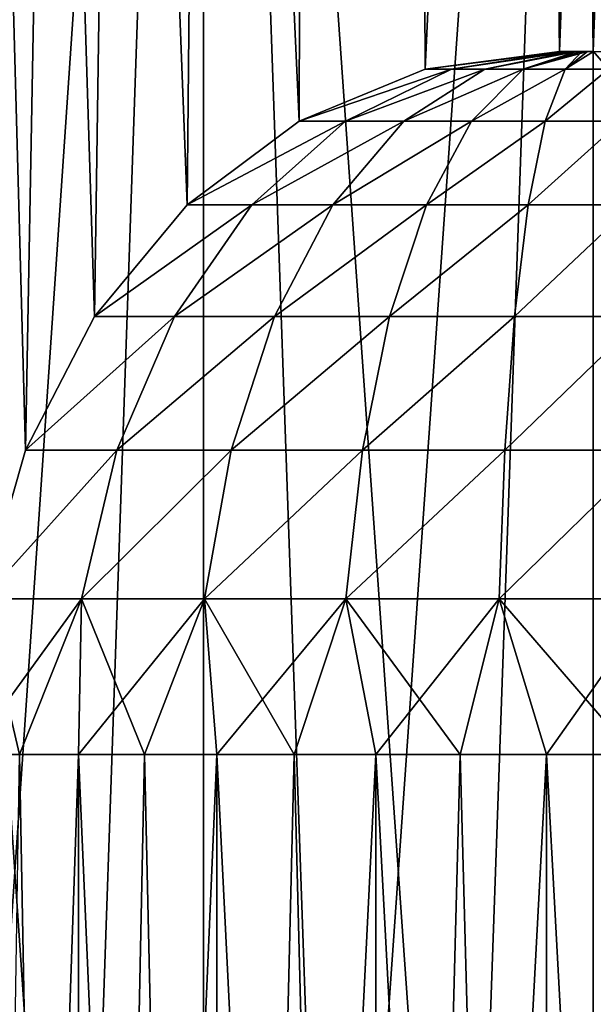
# Model space of a CAD drawing. Header units: millimetres. Extents: x -35 to 35, y -10 to 62.5.
# Tile 11 of 68: x -12 to -10.5, y -2.4 to 0.1. Entities that reach past the tile are written whole.
import ezdxf

# ---------------------------------------------------------------- set-up
doc = ezdxf.new("R2010")
doc.units = ezdxf.units.MM
doc.header["$LTSCALE"] = 65.185185
for name, color, linetype in [('1', 7, 'CONTINUOUS'), ('13', 7, 'CONTINUOUS'), ('17', 7, 'CONTINUOUS'), ('28', 7, 'CONTINUOUS'), ('31', 7, 'CONTINUOUS'), ('6', 7, 'CONTINUOUS'), ('7', 7, 'CONTINUOUS')]:
    doc.layers.add(name, color=color, linetype=linetype)

msp = doc.modelspace()

# ---------------------------------------------------------------- linework, layer by layer
at = {"layer": '1', "color": 7, "linetype": 'CONTINUOUS'}
for points in [[(-11.1727, 40.5, -17.7812), (-12.1008, -1.8, -17.1631), (-13.0933, 40.5, -16.4185), (-11.1727, 40.5, -17.7812)], [(-11.9551, -1.0204, 17.2649), (-13.0933, 40.5, 16.4185), (-12.0642, -1.4014, 17.1888), (-11.9551, -1.0204, 17.2649)], [(-11.7781, -0.6787, 17.3861), (-13.0933, 40.5, 16.4185), (-11.9551, -1.0204, 17.2649), (-11.7781, -0.6787, 17.3861)], [(-11.5408, -0.3932, 17.5445), (-13.0933, 40.5, 16.4185), (-11.7781, -0.6787, 17.3861), (-11.5408, -0.3932, 17.5445)], [(-11.2539, -0.1784, 17.7299), (-13.0933, 40.5, 16.4185), (-11.5408, -0.3932, 17.5445), (-11.2539, -0.1784, 17.7299)], [(-11.1727, 40.5, 17.7812), (-13.0933, 40.5, 16.4185), (-11.2539, -0.1784, 17.7299), (-11.1727, 40.5, 17.7812)], [(-12.0642, -1.4014, -17.1888), (-12.1008, -1.8, -17.1631), (-11.1727, 40.5, -17.7812), (-12.0642, -1.4014, -17.1888)], [(-11.9551, -1.0204, -17.2649), (-12.0642, -1.4014, -17.1888), (-11.1727, 40.5, -17.7812), (-11.9551, -1.0204, -17.2649)], [(-11.7781, -0.6787, -17.3861), (-11.9551, -1.0204, -17.2649), (-11.1727, 40.5, -17.7812), (-11.7781, -0.6787, -17.3861)], [(-11.5408, -0.3932, -17.5445), (-11.7781, -0.6787, -17.3861), (-11.1727, 40.5, -17.7812), (-11.5408, -0.3932, -17.5445)], [(-11.2539, -0.1784, -17.7299), (-11.5408, -0.3932, -17.5445), (-11.1727, 40.5, -17.7812), (-11.2539, -0.1784, -17.7299)], [(-10.9305, -0.0451, -17.9311), (-11.2539, -0.1784, -17.7299), (-11.1727, 40.5, -17.7812), (-10.9305, -0.0451, -17.9311)], [(-10.9305, -0.0451, 17.9311), (-11.1727, 40.5, 17.7812), (-11.2539, -0.1784, 17.7299), (-10.9305, -0.0451, 17.9311)], [(-9.1116, 40.5, -18.9203), (-10.9305, -0.0451, -17.9311), (-11.1727, 40.5, -17.7812), (-9.1116, 40.5, -18.9203)], [(-10.5865, 0, 18.1363), (-11.1727, 40.5, 17.7812), (-10.9305, -0.0451, 17.9311), (-10.5865, 0, 18.1363)], [(-10.5, 0, 18.1865), (-11.1727, 40.5, 17.7812), (-10.5865, 0, 18.1363), (-10.5, 0, 18.1865)], [(-10.4133, 0, 18.2363), (-11.1727, 40.5, 17.7812), (-10.5, 0, 18.1865), (-10.4133, 0, 18.2363)], [(-10.0636, -0.0451, 18.4316), (-11.1727, 40.5, 17.7812), (-10.4133, 0, 18.2363), (-10.0636, -0.0451, 18.4316)], [(-9.7276, -0.1784, 18.6111), (-11.1727, 40.5, 17.7812), (-10.0636, -0.0451, 18.4316), (-9.7276, -0.1784, 18.6111)], [(-9.4236, -0.3932, 18.7669), (-11.1727, 40.5, 17.7812), (-9.7276, -0.1784, 18.6111), (-9.4236, -0.3932, 18.7669)], [(-9.1677, -0.6787, 18.8932), (-11.1727, 40.5, 17.7812), (-9.4236, -0.3932, 18.7669), (-9.1677, -0.6787, 18.8932)], [(-9.1116, 40.5, 18.9203), (-11.1727, 40.5, 17.7812), (-9.1677, -0.6787, 18.8932), (-9.1116, 40.5, 18.9203)], [(-10.5865, 0, -18.1363), (-10.9305, -0.0451, -17.9311), (-9.1116, 40.5, -18.9203), (-10.5865, 0, -18.1363)], [(-10.5, 0, -18.1865), (-10.5865, 0, -18.1363), (-9.1116, 40.5, -18.9203), (-10.5, 0, -18.1865)]]:
    msp.add_3dface(points, dxfattribs=at)
at = {"layer": '13', "color": 7, "linetype": 'CONTINUOUS'}
for points in [[(-11.8189, -10, -16.8189), (-12.1008, -10, -17.1631), (-11.8189, -1.8, -16.8189), (-11.8189, -10, -16.8189)], [(-11.8189, -1.8, -16.8189), (-12.1008, -10, -17.1631), (-11.97, -1.8, -16.9827), (-11.8189, -1.8, -16.8189)], [(-11.6497, -1.8, -16.6739), (-11.8189, -10, -16.8189), (-11.8189, -1.8, -16.8189), (-11.6497, -1.8, -16.6739)], [(-11.4647, -1.8, -16.5497), (-11.8189, -10, -16.8189), (-11.6497, -1.8, -16.6739), (-11.4647, -1.8, -16.5497)], [(-11.4647, -10, -16.5496), (-11.8189, -10, -16.8189), (-11.4647, -1.8, -16.5497), (-11.4647, -10, -16.5496)], [(-11.2664, -1.8, -16.448), (-11.4647, -10, -16.5496), (-11.4647, -1.8, -16.5497), (-11.2664, -1.8, -16.448)], [(-11.0576, -1.8, -16.3702), (-11.4647, -10, -16.5496), (-11.2664, -1.8, -16.448), (-11.0576, -1.8, -16.3702)], [(-11.0576, -10, -16.3702), (-11.4647, -10, -16.5496), (-11.0576, -1.8, -16.3702), (-11.0576, -10, -16.3702)], [(-10.6199, -1.8, -16.2903), (-11.0576, -10, -16.3702), (-10.8411, -1.8, -16.3174), (-10.6199, -1.8, -16.2903)], [(-10.6199, -10, -16.2903), (-11.0576, -10, -16.3702), (-10.6199, -1.8, -16.2903), (-10.6199, -10, -16.2903)], [(-10.8411, -1.8, -16.3174), (-11.0576, -10, -16.3702), (-11.0576, -1.8, -16.3702), (-10.8411, -1.8, -16.3174)], [(-10.3971, -1.8, -16.2893), (-10.6199, -10, -16.2903), (-10.6199, -1.8, -16.2903), (-10.3971, -1.8, -16.2893)], [(-10.1757, -10, -16.3144), (-10.6199, -10, -16.2903), (-10.1757, -1.8, -16.3144), (-10.1757, -10, -16.3144)], [(-10.1757, -1.8, -16.3144), (-10.6199, -10, -16.2903), (-10.3971, -1.8, -16.2893), (-10.1757, -1.8, -16.3144)]]:
    msp.add_3dface(points, dxfattribs=at)
at = {"layer": '17', "color": 7, "linetype": 'CONTINUOUS'}
for points in [[(-12.1008, -1.8, 17.1631), (-12.1008, -10, 17.1631), (-11.8189, -10, 16.8189), (-12.1008, -1.8, 17.1631)], [(-12.1008, -1.8, 17.1631), (-11.8189, -10, 16.8189), (-11.97, -1.8, 16.9827), (-12.1008, -1.8, 17.1631)], [(-11.97, -1.8, 16.9827), (-11.8189, -10, 16.8189), (-11.8189, -1.8, 16.8189), (-11.97, -1.8, 16.9827)], [(-11.8189, -1.8, 16.8189), (-11.4647, -10, 16.5496), (-11.6497, -1.8, 16.6739), (-11.8189, -1.8, 16.8189)], [(-11.8189, -10, 16.8189), (-11.4647, -10, 16.5496), (-11.8189, -1.8, 16.8189), (-11.8189, -10, 16.8189)], [(-11.6497, -1.8, 16.6739), (-11.4647, -10, 16.5496), (-11.4647, -1.8, 16.5497), (-11.6497, -1.8, 16.6739)], [(-11.4647, -1.8, 16.5497), (-11.0576, -10, 16.3702), (-11.2664, -1.8, 16.448), (-11.4647, -1.8, 16.5497)], [(-11.4647, -10, 16.5496), (-11.0576, -10, 16.3702), (-11.4647, -1.8, 16.5497), (-11.4647, -10, 16.5496)], [(-11.2664, -1.8, 16.448), (-11.0576, -10, 16.3702), (-11.0576, -1.8, 16.3702), (-11.2664, -1.8, 16.448)], [(-11.0576, -1.8, 16.3702), (-10.6199, -10, 16.2903), (-10.8411, -1.8, 16.3174), (-11.0576, -1.8, 16.3702)], [(-11.0576, -10, 16.3702), (-10.6199, -10, 16.2903), (-11.0576, -1.8, 16.3702), (-11.0576, -10, 16.3702)], [(-10.8411, -1.8, 16.3174), (-10.6199, -10, 16.2903), (-10.6199, -1.8, 16.2903), (-10.8411, -1.8, 16.3174)], [(-10.6199, -10, 16.2903), (-10.1757, -10, 16.3144), (-10.6199, -1.8, 16.2903), (-10.6199, -10, 16.2903)], [(-10.6199, -1.8, 16.2903), (-10.1757, -10, 16.3144), (-10.3971, -1.8, 16.2893), (-10.6199, -1.8, 16.2903)]]:
    msp.add_3dface(points, dxfattribs=at)
at = {"layer": '28', "color": 7, "linetype": 'CONTINUOUS'}
for points in [[(-10.9305, -0.0451, -17.9311), (-10.5865, 0, -18.1363), (-10.5732, 0, -18.1184), (-10.9305, -0.0451, -17.9311)], [(-10.9305, -0.0451, -17.9311), (-10.5732, 0, -18.1184), (-10.8634, -0.0451, -17.8424), (-10.9305, -0.0451, -17.9311)], [(-10.5732, 0, -18.1184), (-10.5562, 0, -18.1038), (-10.8634, -0.0451, -17.8424), (-10.5732, 0, -18.1184)], [(-10.8634, -0.0451, -17.8424), (-10.5562, 0, -18.1038), (-10.7784, -0.0451, -17.7706), (-10.8634, -0.0451, -17.8424)], [(-10.5562, 0, -18.1038), (-10.5433, 0, -18.0964), (-10.7784, -0.0451, -17.7706), (-10.5562, 0, -18.1038)], [(-10.7784, -0.0451, -17.7706), (-10.5433, 0, -18.0964), (-10.6797, -0.0451, -17.7194), (-10.7784, -0.0451, -17.7706)], [(-10.5294, 0, -18.0909), (-10.5148, 0, -18.0876), (-10.6797, -0.0451, -17.7194), (-10.5294, 0, -18.0909)], [(-10.6797, -0.0451, -17.7194), (-10.5148, 0, -18.0876), (-10.5721, -0.0451, -17.6912), (-10.6797, -0.0451, -17.7194)], [(-10.5433, 0, -18.0964), (-10.5294, 0, -18.0909), (-10.6797, -0.0451, -17.7194), (-10.5433, 0, -18.0964)], [(-10.5148, 0, -18.0876), (-10.4999, 0, -18.0865), (-10.5721, -0.0451, -17.6912), (-10.5148, 0, -18.0876)], [(-10.5721, -0.0451, -17.6912), (-10.4999, 0, -18.0865), (-10.4609, -0.0451, -17.6875), (-10.5721, -0.0451, -17.6912)], [(-11.2539, -0.1784, -17.7299), (-10.8634, -0.0451, -17.8424), (-11.1352, -0.1784, -17.5755), (-11.2539, -0.1784, -17.7299)], [(-11.2539, -0.1784, -17.7299), (-10.9305, -0.0451, -17.9311), (-10.8634, -0.0451, -17.8424), (-11.2539, -0.1784, -17.7299)], [(-10.8634, -0.0451, -17.8424), (-10.7784, -0.0451, -17.7706), (-11.1352, -0.1784, -17.5755), (-10.8634, -0.0451, -17.8424)], [(-11.1352, -0.1784, -17.5755), (-10.7784, -0.0451, -17.7706), (-10.9855, -0.1784, -17.451), (-11.1352, -0.1784, -17.5755)], [(-10.7784, -0.0451, -17.7706), (-10.6797, -0.0451, -17.7194), (-10.9855, -0.1784, -17.451), (-10.7784, -0.0451, -17.7706)], [(-10.9855, -0.1784, -17.451), (-10.6797, -0.0451, -17.7194), (-10.8121, -0.1784, -17.3623), (-10.9855, -0.1784, -17.451)], [(-10.6797, -0.0451, -17.7194), (-10.5721, -0.0451, -17.6912), (-10.8121, -0.1784, -17.3623), (-10.6797, -0.0451, -17.7194)], [(-10.8121, -0.1784, -17.3623), (-10.5721, -0.0451, -17.6912), (-10.6235, -0.1784, -17.3139), (-10.8121, -0.1784, -17.3623)], [(-10.5721, -0.0451, -17.6912), (-10.4609, -0.0451, -17.6875), (-10.6235, -0.1784, -17.3139), (-10.5721, -0.0451, -17.6912)], [(-10.6235, -0.1784, -17.3139), (-10.4609, -0.0451, -17.6875), (-10.4289, -0.1784, -17.3081), (-10.6235, -0.1784, -17.3139)], [(-11.5408, -0.3932, -17.5445), (-11.2539, -0.1784, -17.7299), (-11.1352, -0.1784, -17.5755), (-11.5408, -0.3932, -17.5445)], [(-11.5408, -0.3932, -17.5445), (-11.1352, -0.1784, -17.5755), (-11.3754, -0.3932, -17.3326), (-11.5408, -0.3932, -17.5445)], [(-11.1352, -0.1784, -17.5755), (-10.9855, -0.1784, -17.451), (-11.3754, -0.3932, -17.3326), (-11.1352, -0.1784, -17.5755)], [(-11.3754, -0.3932, -17.3326), (-10.9855, -0.1784, -17.451), (-11.1677, -0.3932, -17.162), (-11.3754, -0.3932, -17.3326)], [(-10.9855, -0.1784, -17.451), (-10.8121, -0.1784, -17.3623), (-11.1677, -0.3932, -17.162), (-10.9855, -0.1784, -17.451)], [(-11.1677, -0.3932, -17.162), (-10.8121, -0.1784, -17.3623), (-10.9278, -0.3932, -17.0409), (-11.1677, -0.3932, -17.162)], [(-10.8121, -0.1784, -17.3623), (-10.6235, -0.1784, -17.3139), (-10.9278, -0.3932, -17.0409), (-10.8121, -0.1784, -17.3623)], [(-10.9278, -0.3932, -17.0409), (-10.6235, -0.1784, -17.3139), (-10.6672, -0.3932, -16.9751), (-10.9278, -0.3932, -17.0409)], [(-10.6235, -0.1784, -17.3139), (-10.4289, -0.1784, -17.3081), (-10.6672, -0.3932, -16.9751), (-10.6235, -0.1784, -17.3139)], [(-10.6672, -0.3932, -16.9751), (-10.4289, -0.1784, -17.3081), (-10.3985, -0.3932, -16.9678), (-10.6672, -0.3932, -16.9751)], [(-11.7781, -0.6787, -17.3861), (-11.5408, -0.3932, -17.5445), (-11.3754, -0.3932, -17.3326), (-11.7781, -0.6787, -17.3861)], [(-11.7781, -0.6787, -17.3861), (-11.3754, -0.3932, -17.3326), (-11.5734, -0.6787, -17.1273), (-11.7781, -0.6787, -17.3861)], [(-11.5734, -0.6787, -17.1273), (-11.1677, -0.3932, -17.162), (-11.3173, -0.6787, -16.9191), (-11.5734, -0.6787, -17.1273)], [(-11.3754, -0.3932, -17.3326), (-11.1677, -0.3932, -17.162), (-11.5734, -0.6787, -17.1273), (-11.3754, -0.3932, -17.3326)], [(-11.3173, -0.6787, -16.9191), (-10.9278, -0.3932, -17.0409), (-11.022, -0.6787, -16.7717), (-11.3173, -0.6787, -16.9191)], [(-11.1677, -0.3932, -17.162), (-10.9278, -0.3932, -17.0409), (-11.3173, -0.6787, -16.9191), (-11.1677, -0.3932, -17.162)], [(-11.022, -0.6787, -16.7717), (-10.6672, -0.3932, -16.9751), (-10.7018, -0.6787, -16.692), (-11.022, -0.6787, -16.7717)], [(-10.9278, -0.3932, -17.0409), (-10.6672, -0.3932, -16.9751), (-11.022, -0.6787, -16.7717), (-10.9278, -0.3932, -17.0409)], [(-10.7018, -0.6787, -16.692), (-10.3985, -0.3932, -16.9678), (-10.3719, -0.6787, -16.6839), (-10.7018, -0.6787, -16.692)], [(-10.6672, -0.3932, -16.9751), (-10.3985, -0.3932, -16.9678), (-10.7018, -0.6787, -16.692), (-10.6672, -0.3932, -16.9751)], [(-11.9551, -1.0204, -17.2649), (-11.7781, -0.6787, -17.3861), (-11.5734, -0.6787, -17.1273), (-11.9551, -1.0204, -17.2649)], [(-11.9551, -1.0204, -17.2649), (-11.5734, -0.6787, -17.1273), (-11.7207, -1.0205, -16.9713), (-11.9551, -1.0204, -17.2649)], [(-11.7207, -1.0205, -16.9713), (-11.3173, -0.6787, -16.9191), (-11.4282, -1.0205, -16.7356), (-11.7207, -1.0205, -16.9713)], [(-11.5734, -0.6787, -17.1273), (-11.3173, -0.6787, -16.9191), (-11.7207, -1.0205, -16.9713), (-11.5734, -0.6787, -17.1273)], [(-11.4282, -1.0205, -16.7356), (-11.022, -0.6787, -16.7717), (-11.0915, -1.0205, -16.5688), (-11.4282, -1.0205, -16.7356)], [(-11.3173, -0.6787, -16.9191), (-11.022, -0.6787, -16.7717), (-11.4282, -1.0205, -16.7356), (-11.3173, -0.6787, -16.9191)], [(-11.0915, -1.0205, -16.5688), (-10.7018, -0.6787, -16.692), (-10.7267, -1.0205, -16.4791), (-11.0915, -1.0205, -16.5688)], [(-11.022, -0.6787, -16.7717), (-10.7018, -0.6787, -16.692), (-11.0915, -1.0205, -16.5688), (-11.022, -0.6787, -16.7717)], [(-10.7267, -1.0205, -16.4791), (-10.3719, -0.6787, -16.6839), (-10.3512, -1.0205, -16.4705), (-10.7267, -1.0205, -16.4791)], [(-10.7018, -0.6787, -16.692), (-10.3719, -0.6787, -16.6839), (-10.7267, -1.0205, -16.4791), (-10.7018, -0.6787, -16.692)], [(-12.0642, -1.4014, -17.1888), (-11.9551, -1.0204, -17.2649), (-11.7207, -1.0205, -16.9713), (-12.0642, -1.4014, -17.1888)], [(-12.0642, -1.4014, -17.1888), (-11.7207, -1.0205, -16.9713), (-11.8113, -1.4014, -16.874), (-12.0642, -1.4014, -17.1888)], [(-11.8113, -1.4014, -16.874), (-11.4282, -1.0205, -16.7356), (-11.4962, -1.4014, -16.6214), (-11.8113, -1.4014, -16.874)], [(-11.7207, -1.0205, -16.9713), (-11.4282, -1.0205, -16.7356), (-11.8113, -1.4014, -16.874), (-11.7207, -1.0205, -16.9713)], [(-11.4962, -1.4014, -16.6214), (-11.0915, -1.0205, -16.5688), (-11.134, -1.4014, -16.4429), (-11.4962, -1.4014, -16.6214)], [(-11.4282, -1.0205, -16.7356), (-11.0915, -1.0205, -16.5688), (-11.4962, -1.4014, -16.6214), (-11.4282, -1.0205, -16.7356)], [(-11.134, -1.4014, -16.4429), (-10.7267, -1.0205, -16.4791), (-10.7417, -1.4014, -16.347), (-11.134, -1.4014, -16.4429)], [(-11.0915, -1.0205, -16.5688), (-10.7267, -1.0205, -16.4791), (-11.134, -1.4014, -16.4429), (-11.0915, -1.0205, -16.5688)], [(-10.7267, -1.0205, -16.4791), (-10.3512, -1.0205, -16.4705), (-10.7417, -1.4014, -16.347), (-10.7267, -1.0205, -16.4791)], [(-10.7417, -1.4014, -16.347), (-10.3512, -1.0205, -16.4705), (-10.338, -1.4014, -16.3383), (-10.7417, -1.4014, -16.347)], [(-11.97, -1.8, -16.9827), (-12.1008, -1.8, -17.1631), (-11.8113, -1.4014, -16.874), (-11.97, -1.8, -16.9827)], [(-12.1008, -1.8, -17.1631), (-12.0642, -1.4014, -17.1888), (-11.8113, -1.4014, -16.874), (-12.1008, -1.8, -17.1631)], [(-11.8189, -1.8, -16.8189), (-11.97, -1.8, -16.9827), (-11.8113, -1.4014, -16.874), (-11.8189, -1.8, -16.8189)], [(-11.6497, -1.8, -16.6739), (-11.8189, -1.8, -16.8189), (-11.4962, -1.4014, -16.6214), (-11.6497, -1.8, -16.6739)], [(-11.8189, -1.8, -16.8189), (-11.8113, -1.4014, -16.874), (-11.4962, -1.4014, -16.6214), (-11.8189, -1.8, -16.8189)], [(-11.4647, -1.8, -16.5497), (-11.6497, -1.8, -16.6739), (-11.4962, -1.4014, -16.6214), (-11.4647, -1.8, -16.5497)], [(-11.4647, -1.8, -16.5497), (-11.4962, -1.4014, -16.6214), (-11.134, -1.4014, -16.4429), (-11.4647, -1.8, -16.5497)], [(-11.2664, -1.8, -16.448), (-11.4647, -1.8, -16.5497), (-11.134, -1.4014, -16.4429), (-11.2664, -1.8, -16.448)], [(-11.0576, -1.8, -16.3702), (-11.2664, -1.8, -16.448), (-11.134, -1.4014, -16.4429), (-11.0576, -1.8, -16.3702)], [(-11.0576, -1.8, -16.3702), (-11.134, -1.4014, -16.4429), (-10.7417, -1.4014, -16.347), (-11.0576, -1.8, -16.3702)], [(-10.8411, -1.8, -16.3174), (-11.0576, -1.8, -16.3702), (-10.7417, -1.4014, -16.347), (-10.8411, -1.8, -16.3174)], [(-10.6199, -1.8, -16.2903), (-10.8411, -1.8, -16.3174), (-10.7417, -1.4014, -16.347), (-10.6199, -1.8, -16.2903)], [(-10.6199, -1.8, -16.2903), (-10.7417, -1.4014, -16.347), (-10.338, -1.4014, -16.3383), (-10.6199, -1.8, -16.2903)], [(-10.3971, -1.8, -16.2893), (-10.6199, -1.8, -16.2903), (-10.338, -1.4014, -16.3383), (-10.3971, -1.8, -16.2893)]]:
    msp.add_3dface(points, dxfattribs=at)
at = {"layer": '31', "color": 7, "linetype": 'CONTINUOUS'}
for points in [[(-10.5732, 0, 18.1184), (-10.9305, -0.0451, 17.9311), (-10.8634, -0.0451, 17.8424), (-10.5732, 0, 18.1184)], [(-10.5865, 0, 18.1363), (-10.9305, -0.0451, 17.9311), (-10.5732, 0, 18.1184), (-10.5865, 0, 18.1363)], [(-10.5562, 0, 18.1038), (-10.5732, 0, 18.1184), (-10.8634, -0.0451, 17.8424), (-10.5562, 0, 18.1038)], [(-10.7784, -0.0451, 17.7706), (-10.5562, 0, 18.1038), (-10.8634, -0.0451, 17.8424), (-10.7784, -0.0451, 17.7706)], [(-10.5433, 0, 18.0964), (-10.5562, 0, 18.1038), (-10.7784, -0.0451, 17.7706), (-10.5433, 0, 18.0964)], [(-10.6797, -0.0451, 17.7194), (-10.5433, 0, 18.0964), (-10.7784, -0.0451, 17.7706), (-10.6797, -0.0451, 17.7194)], [(-10.5294, 0, 18.0909), (-10.5433, 0, 18.0964), (-10.6797, -0.0451, 17.7194), (-10.5294, 0, 18.0909)], [(-10.5721, -0.0451, 17.6912), (-10.5294, 0, 18.0909), (-10.6797, -0.0451, 17.7194), (-10.5721, -0.0451, 17.6912)], [(-10.5148, 0, 18.0876), (-10.5294, 0, 18.0909), (-10.5721, -0.0451, 17.6912), (-10.5148, 0, 18.0876)], [(-10.4999, 0, 18.0865), (-10.5148, 0, 18.0876), (-10.5721, -0.0451, 17.6912), (-10.4999, 0, 18.0865)], [(-10.4609, -0.0451, 17.6875), (-10.4999, 0, 18.0865), (-10.5721, -0.0451, 17.6912), (-10.4609, -0.0451, 17.6875)], [(-10.8634, -0.0451, 17.8424), (-11.2539, -0.1784, 17.7299), (-11.1352, -0.1784, 17.5755), (-10.8634, -0.0451, 17.8424)], [(-10.9305, -0.0451, 17.9311), (-11.2539, -0.1784, 17.7299), (-10.8634, -0.0451, 17.8424), (-10.9305, -0.0451, 17.9311)], [(-10.7784, -0.0451, 17.7706), (-10.8634, -0.0451, 17.8424), (-11.1352, -0.1784, 17.5755), (-10.7784, -0.0451, 17.7706)], [(-10.9855, -0.1784, 17.451), (-10.7784, -0.0451, 17.7706), (-11.1352, -0.1784, 17.5755), (-10.9855, -0.1784, 17.451)], [(-10.6797, -0.0451, 17.7194), (-10.7784, -0.0451, 17.7706), (-10.9855, -0.1784, 17.451), (-10.6797, -0.0451, 17.7194)], [(-10.8121, -0.1784, 17.3623), (-10.6797, -0.0451, 17.7194), (-10.9855, -0.1784, 17.451), (-10.8121, -0.1784, 17.3623)], [(-10.5721, -0.0451, 17.6912), (-10.6797, -0.0451, 17.7194), (-10.8121, -0.1784, 17.3623), (-10.5721, -0.0451, 17.6912)], [(-10.6235, -0.1784, 17.3139), (-10.5721, -0.0451, 17.6912), (-10.8121, -0.1784, 17.3623), (-10.6235, -0.1784, 17.3139)], [(-10.4609, -0.0451, 17.6875), (-10.5721, -0.0451, 17.6912), (-10.6235, -0.1784, 17.3139), (-10.4609, -0.0451, 17.6875)], [(-10.4289, -0.1784, 17.3081), (-10.4609, -0.0451, 17.6875), (-10.6235, -0.1784, 17.3139), (-10.4289, -0.1784, 17.3081)], [(-11.1352, -0.1784, 17.5755), (-11.5408, -0.3932, 17.5445), (-11.3754, -0.3932, 17.3326), (-11.1352, -0.1784, 17.5755)], [(-11.2539, -0.1784, 17.7299), (-11.5408, -0.3932, 17.5445), (-11.1352, -0.1784, 17.5755), (-11.2539, -0.1784, 17.7299)], [(-10.9855, -0.1784, 17.451), (-11.1352, -0.1784, 17.5755), (-11.3754, -0.3932, 17.3326), (-10.9855, -0.1784, 17.451)], [(-11.1677, -0.3932, 17.162), (-10.9855, -0.1784, 17.451), (-11.3754, -0.3932, 17.3326), (-11.1677, -0.3932, 17.162)], [(-10.8121, -0.1784, 17.3623), (-10.9855, -0.1784, 17.451), (-11.1677, -0.3932, 17.162), (-10.8121, -0.1784, 17.3623)], [(-10.9278, -0.3932, 17.0409), (-10.8121, -0.1784, 17.3623), (-11.1677, -0.3932, 17.162), (-10.9278, -0.3932, 17.0409)], [(-10.6235, -0.1784, 17.3139), (-10.8121, -0.1784, 17.3623), (-10.9278, -0.3932, 17.0409), (-10.6235, -0.1784, 17.3139)], [(-10.6672, -0.3932, 16.9751), (-10.6235, -0.1784, 17.3139), (-10.9278, -0.3932, 17.0409), (-10.6672, -0.3932, 16.9751)], [(-10.4289, -0.1784, 17.3081), (-10.6235, -0.1784, 17.3139), (-10.6672, -0.3932, 16.9751), (-10.4289, -0.1784, 17.3081)], [(-10.3985, -0.3932, 16.9678), (-10.4289, -0.1784, 17.3081), (-10.6672, -0.3932, 16.9751), (-10.3985, -0.3932, 16.9678)], [(-11.3754, -0.3932, 17.3326), (-11.7781, -0.6787, 17.3861), (-11.5734, -0.6787, 17.1273), (-11.3754, -0.3932, 17.3326)], [(-11.5408, -0.3932, 17.5445), (-11.7781, -0.6787, 17.3861), (-11.3754, -0.3932, 17.3326), (-11.5408, -0.3932, 17.5445)], [(-11.1677, -0.3932, 17.162), (-11.3754, -0.3932, 17.3326), (-11.5734, -0.6787, 17.1273), (-11.1677, -0.3932, 17.162)], [(-11.3173, -0.6787, 16.9191), (-11.1677, -0.3932, 17.162), (-11.5734, -0.6787, 17.1273), (-11.3173, -0.6787, 16.9191)], [(-10.9278, -0.3932, 17.0409), (-11.1677, -0.3932, 17.162), (-11.3173, -0.6787, 16.9191), (-10.9278, -0.3932, 17.0409)], [(-11.022, -0.6787, 16.7717), (-10.9278, -0.3932, 17.0409), (-11.3173, -0.6787, 16.9191), (-11.022, -0.6787, 16.7717)], [(-10.6672, -0.3932, 16.9751), (-10.9278, -0.3932, 17.0409), (-11.022, -0.6787, 16.7717), (-10.6672, -0.3932, 16.9751)], [(-10.7018, -0.6787, 16.692), (-10.6672, -0.3932, 16.9751), (-11.022, -0.6787, 16.7717), (-10.7018, -0.6787, 16.692)], [(-10.3985, -0.3932, 16.9678), (-10.6672, -0.3932, 16.9751), (-10.7018, -0.6787, 16.692), (-10.3985, -0.3932, 16.9678)], [(-10.3719, -0.6787, 16.6839), (-10.3985, -0.3932, 16.9678), (-10.7018, -0.6787, 16.692), (-10.3719, -0.6787, 16.6839)], [(-11.5734, -0.6787, 17.1273), (-11.9551, -1.0204, 17.2649), (-11.7207, -1.0205, 16.9713), (-11.5734, -0.6787, 17.1273)], [(-11.7781, -0.6787, 17.3861), (-11.9551, -1.0204, 17.2649), (-11.5734, -0.6787, 17.1273), (-11.7781, -0.6787, 17.3861)], [(-11.3173, -0.6787, 16.9191), (-11.5734, -0.6787, 17.1273), (-11.7207, -1.0205, 16.9713), (-11.3173, -0.6787, 16.9191)], [(-11.4282, -1.0205, 16.7356), (-11.3173, -0.6787, 16.9191), (-11.7207, -1.0205, 16.9713), (-11.4282, -1.0205, 16.7356)], [(-11.022, -0.6787, 16.7717), (-11.3173, -0.6787, 16.9191), (-11.4282, -1.0205, 16.7356), (-11.022, -0.6787, 16.7717)], [(-11.0915, -1.0205, 16.5688), (-11.022, -0.6787, 16.7717), (-11.4282, -1.0205, 16.7356), (-11.0915, -1.0205, 16.5688)], [(-10.7018, -0.6787, 16.692), (-11.022, -0.6787, 16.7717), (-11.0915, -1.0205, 16.5688), (-10.7018, -0.6787, 16.692)], [(-10.7267, -1.0205, 16.4791), (-10.7018, -0.6787, 16.692), (-11.0915, -1.0205, 16.5688), (-10.7267, -1.0205, 16.4791)], [(-10.3719, -0.6787, 16.6839), (-10.7018, -0.6787, 16.692), (-10.7267, -1.0205, 16.4791), (-10.3719, -0.6787, 16.6839)], [(-10.3512, -1.0205, 16.4705), (-10.3719, -0.6787, 16.6839), (-10.7267, -1.0205, 16.4791), (-10.3512, -1.0205, 16.4705)], [(-11.9551, -1.0204, 17.2649), (-12.0642, -1.4014, 17.1888), (-11.7207, -1.0205, 16.9713), (-11.9551, -1.0204, 17.2649)], [(-11.7207, -1.0205, 16.9713), (-12.0642, -1.4014, 17.1888), (-11.8113, -1.4014, 16.874), (-11.7207, -1.0205, 16.9713)], [(-11.4282, -1.0205, 16.7356), (-11.7207, -1.0205, 16.9713), (-11.8113, -1.4014, 16.874), (-11.4282, -1.0205, 16.7356)], [(-11.4962, -1.4014, 16.6214), (-11.4282, -1.0205, 16.7356), (-11.8113, -1.4014, 16.874), (-11.4962, -1.4014, 16.6214)], [(-11.0915, -1.0205, 16.5688), (-11.4282, -1.0205, 16.7356), (-11.4962, -1.4014, 16.6214), (-11.0915, -1.0205, 16.5688)], [(-11.134, -1.4014, 16.4429), (-11.0915, -1.0205, 16.5688), (-11.4962, -1.4014, 16.6214), (-11.134, -1.4014, 16.4429)], [(-10.7267, -1.0205, 16.4791), (-11.0915, -1.0205, 16.5688), (-11.134, -1.4014, 16.4429), (-10.7267, -1.0205, 16.4791)], [(-10.7417, -1.4014, 16.347), (-10.7267, -1.0205, 16.4791), (-11.134, -1.4014, 16.4429), (-10.7417, -1.4014, 16.347)], [(-10.3512, -1.0205, 16.4705), (-10.7267, -1.0205, 16.4791), (-10.7417, -1.4014, 16.347), (-10.3512, -1.0205, 16.4705)], [(-10.338, -1.4014, 16.3383), (-10.3512, -1.0205, 16.4705), (-10.7417, -1.4014, 16.347), (-10.338, -1.4014, 16.3383)], [(-12.0642, -1.4014, 17.1888), (-12.1008, -1.8, 17.1631), (-11.97, -1.8, 16.9827), (-12.0642, -1.4014, 17.1888)], [(-12.0642, -1.4014, 17.1888), (-11.97, -1.8, 16.9827), (-11.8113, -1.4014, 16.874), (-12.0642, -1.4014, 17.1888)], [(-11.97, -1.8, 16.9827), (-11.8189, -1.8, 16.8189), (-11.8113, -1.4014, 16.874), (-11.97, -1.8, 16.9827)], [(-11.8189, -1.8, 16.8189), (-11.6497, -1.8, 16.6739), (-11.8113, -1.4014, 16.874), (-11.8189, -1.8, 16.8189)], [(-11.6497, -1.8, 16.6739), (-11.4962, -1.4014, 16.6214), (-11.8113, -1.4014, 16.874), (-11.6497, -1.8, 16.6739)], [(-11.6497, -1.8, 16.6739), (-11.4647, -1.8, 16.5497), (-11.4962, -1.4014, 16.6214), (-11.6497, -1.8, 16.6739)], [(-11.2664, -1.8, 16.448), (-11.134, -1.4014, 16.4429), (-11.4962, -1.4014, 16.6214), (-11.2664, -1.8, 16.448)], [(-11.4647, -1.8, 16.5497), (-11.2664, -1.8, 16.448), (-11.4962, -1.4014, 16.6214), (-11.4647, -1.8, 16.5497)], [(-11.2664, -1.8, 16.448), (-11.0576, -1.8, 16.3702), (-11.134, -1.4014, 16.4429), (-11.2664, -1.8, 16.448)], [(-10.8411, -1.8, 16.3174), (-10.7417, -1.4014, 16.347), (-11.134, -1.4014, 16.4429), (-10.8411, -1.8, 16.3174)], [(-11.0576, -1.8, 16.3702), (-10.8411, -1.8, 16.3174), (-11.134, -1.4014, 16.4429), (-11.0576, -1.8, 16.3702)], [(-10.8411, -1.8, 16.3174), (-10.6199, -1.8, 16.2903), (-10.7417, -1.4014, 16.347), (-10.8411, -1.8, 16.3174)], [(-10.3971, -1.8, 16.2893), (-10.338, -1.4014, 16.3383), (-10.7417, -1.4014, 16.347), (-10.3971, -1.8, 16.2893)], [(-10.6199, -1.8, 16.2903), (-10.3971, -1.8, 16.2893), (-10.7417, -1.4014, 16.347), (-10.6199, -1.8, 16.2903)]]:
    msp.add_3dface(points, dxfattribs=at)
at = {"layer": '6', "color": 7, "linetype": 'CONTINUOUS'}
for points in [[(-12.4667, 5, 5.4032), (-11.4985, 5, 5.6626), (-12.4666, -9.2, 5.4032), (-12.4667, 5, 5.4032)], [(-12.4666, -9.2, 5.4032), (-11.4985, 5, 5.6626), (-11.9882, -9.2, 5.5541), (-12.4666, -9.2, 5.4032)], [(-11.9882, -9.2, 5.5541), (-11.4985, 5, 5.6626), (-11.4985, -9.2, 5.6626), (-11.9882, -9.2, 5.5541)], [(-11.4985, -9.2, 5.6626), (-10.5, 5, 5.75), (-11.0011, -9.2, 5.7281), (-11.4985, -9.2, 5.6626)], [(-11.4985, 5, 5.6626), (-10.5, 5, 5.75), (-11.4985, -9.2, 5.6626), (-11.4985, 5, 5.6626)], [(-11.0011, -9.2, 5.7281), (-10.5, 5, 5.75), (-10.5, -9.2, 5.75), (-11.0011, -9.2, 5.7281)], [(-10.5, -9.2, 5.75), (-9.5015, 5, 5.6626), (-9.9989, -9.2, 5.7281), (-10.5, -9.2, 5.75)], [(-10.5, 5, 5.75), (-9.5015, 5, 5.6626), (-10.5, -9.2, 5.75), (-10.5, 5, 5.75)]]:
    msp.add_3dface(points, dxfattribs=at)
at = {"layer": '7', "color": 7, "linetype": 'CONTINUOUS'}
for points in [[(-11.4985, -9.2, -5.6626), (-12.4667, 5, -5.4032), (-11.9882, -9.2, -5.5541), (-11.4985, -9.2, -5.6626)], [(-11.4985, 5, -5.6626), (-12.4667, 5, -5.4032), (-11.4985, -9.2, -5.6626), (-11.4985, 5, -5.6626)], [(-11.0011, -9.2, -5.7281), (-11.4985, 5, -5.6626), (-11.4985, -9.2, -5.6626), (-11.0011, -9.2, -5.7281)], [(-10.5, -9.2, -5.75), (-11.4985, 5, -5.6626), (-11.0011, -9.2, -5.7281), (-10.5, -9.2, -5.75)], [(-10.5, 5, -5.75), (-11.4985, 5, -5.6626), (-10.5, -9.2, -5.75), (-10.5, 5, -5.75)], [(-9.9989, -9.2, -5.7281), (-10.5, 5, -5.75), (-10.5, -9.2, -5.75), (-9.9989, -9.2, -5.7281)], [(-9.5015, -9.2, -5.6626), (-10.5, 5, -5.75), (-9.9989, -9.2, -5.7281), (-9.5015, -9.2, -5.6626)], [(-9.5015, 5, -5.6626), (-10.5, 5, -5.75), (-9.5015, -9.2, -5.6626), (-9.5015, 5, -5.6626)]]:
    msp.add_3dface(points, dxfattribs=at)

doc.saveas('drawing.dxf')
